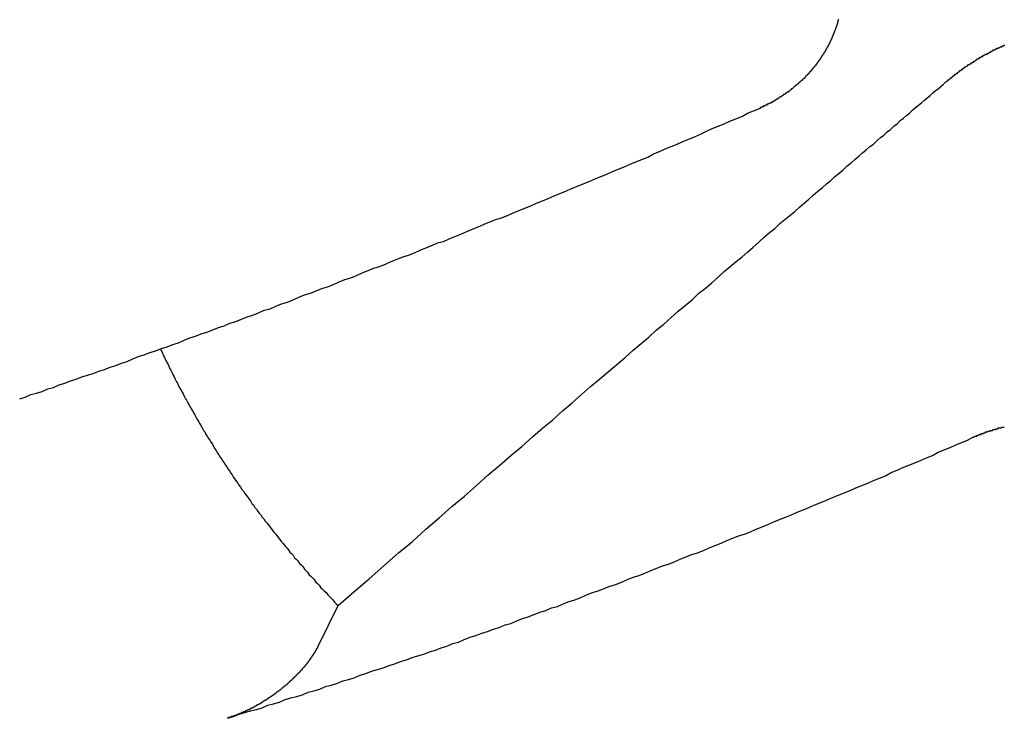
# Model space of a CAD drawing. Extents: x 1107 to 4046, y 937 to 3355.
# Tile 213 of 256: x 2176.025 to 2177.24, y 1796.431 to 1797.293. Entities that reach past the tile are written whole.
import ezdxf

# ---------------------------------------------------------------- set-up
doc = ezdxf.new("R2010")
doc.units = 0
doc.layers.add('KF_VIDA_L___C_REAR', color=7, linetype='CONTINUOUS')

# ---------------------------------------------------------------- blocks, each defined once
blk = doc.blocks.new('KF_VIDA_L___C_REAR')
at = {"layer": 'KF_VIDA_L___C_REAR'}
blk.add_line((-10.585236, 107.307868), (-10.561099, 107.357036), dxfattribs=at)
for points in [[(-9.9439, 108.08, 0), (-9.94408, 108.079, 0), (-9.94426, 108.079, 0), (-9.94444, 108.078, 0), (-9.94463, 108.077, 0), (-9.94481, 108.076, 0), (-9.94501, 108.076, 0), (-9.9452, 108.075, 0), (-9.9454, 108.074, 0), (-9.9456, 108.074, 0), (-9.9458, 108.073, 0), (-9.94601, 108.072, 0), (-9.94622, 108.072, 0), (-9.94643, 108.071, 0), (-9.94665, 108.07, 0), (-9.94687, 108.07, 0), (-9.9471, 108.069, 0), (-9.94732, 108.068, 0), (-9.94756, 108.068, 0), (-9.94779, 108.067, 0), (-9.94803, 108.067, 0), (-9.94827, 108.066, 0), (-9.94851, 108.065, 0), (-9.94876, 108.065, 0), (-9.94901, 108.064, 0), (-9.94927, 108.063, 0), (-9.94953, 108.063, 0), (-9.94979, 108.062, 0), (-9.95006, 108.061, 0), (-9.95032, 108.061, 0), (-9.9506, 108.06, 0), (-9.95087, 108.059, 0), (-9.95115, 108.059, 0), (-9.95143, 108.058, 0), (-9.95172, 108.057, 0), (-9.95201, 108.057, 0), (-9.9523, 108.056, 0), (-9.9526, 108.055, 0), (-9.9529, 108.055, 0), (-9.9532, 108.054, 0), (-9.9535, 108.053, 0), (-9.95381, 108.053, 0), (-9.95412, 108.052, 0), (-9.95444, 108.051, 0), (-9.95476, 108.051, 0), (-9.95508, 108.05, 0), (-9.95541, 108.049, 0), (-9.95574, 108.049, 0), (-9.95607, 108.048, 0), (-9.9564, 108.047, 0), (-9.95674, 108.047, 0), (-9.95708, 108.046, 0), (-9.95743, 108.046, 0), (-9.95778, 108.045, 0), (-9.95813, 108.044, 0), (-9.95848, 108.044, 0), (-9.95884, 108.043, 0), (-9.9592, 108.042, 0), (-9.95957, 108.042, 0), (-9.95994, 108.041, 0), (-9.96031, 108.04, 0), (-9.96068, 108.04, 0), (-9.96106, 108.039, 0), (-9.96144, 108.039, 0), (-9.96182, 108.038, 0), (-9.96221, 108.037, 0), (-9.9626, 108.037, 0), (-9.96299, 108.036, 0), (-9.96339, 108.035, 0), (-9.96379, 108.035, 0), (-9.96419, 108.034, 0), (-9.9646, 108.034, 0), (-9.96501, 108.033, 0), (-9.96542, 108.032, 0), (-9.96584, 108.032, 0), (-9.96625, 108.031, 0), (-9.96668, 108.03, 0), (-9.9671, 108.03, 0), (-9.96753, 108.029, 0), (-9.96796, 108.029, 0), (-9.96839, 108.028, 0), (-9.96883, 108.027, 0), (-9.96927, 108.027, 0), (-9.96971, 108.026, 0), (-9.97016, 108.026, 0), (-9.97061, 108.025, 0), (-9.97106, 108.024, 0), (-9.97152, 108.024, 0), (-9.97198, 108.023, 0), (-9.97244, 108.023, 0), (-9.9729, 108.022, 0), (-9.97337, 108.021, 0), (-9.97384, 108.021, 0), (-9.97432, 108.02, 0), (-9.97479, 108.02, 0), (-9.97527, 108.019, 0), (-9.97575, 108.019, 0), (-9.97624, 108.018, 0), (-9.97673, 108.017, 0), (-9.97722, 108.017, 0), (-9.97771, 108.016, 0), (-9.97821, 108.016, 0), (-9.97871, 108.015, 0), (-9.97922, 108.015, 0), (-9.97972, 108.014, 0), (-9.98023, 108.013, 0), (-9.98074, 108.013, 0), (-9.98126, 108.012, 0), (-9.98178, 108.012, 0), (-9.9823, 108.011, 0), (-9.98282, 108.011, 0), (-9.98335, 108.01, 0), (-9.98388, 108.01, 0), (-9.98441, 108.009, 0), (-9.98495, 108.008, 0), (-9.98548, 108.008, 0), (-9.98602, 108.007, 0), (-9.98657, 108.007, 0), (-9.98711, 108.006, 0), (-9.98766, 108.006, 0), (-9.98821, 108.005, 0), (-9.98877, 108.005, 0), (-9.98932, 108.004, 0), (-9.98988, 108.004, 0), (-9.99044, 108.003, 0), (-9.99101, 108.003, 0), (-9.99157, 108.002, 0), (-9.99214, 108.002, 0), (-9.99271, 108.001, 0), (-9.99329, 108.001, 0), (-9.99386, 108, 0), (-9.99444, 108, 0), (-9.99502, 107.999, 0), (-9.9956, 107.999, 0), (-9.99619, 107.998, 0), (-9.99677, 107.998, 0), (-9.99736, 107.997, 0), (-9.99796, 107.997, 0), (-9.99855, 107.996, 0), (-9.99915, 107.996, 0), (-9.99974, 107.995, 0), (-10.0003, 107.995, 0), (-10.0009, 107.994, 0), (-10.0016, 107.994, 0), (-10.0022, 107.993, 0), (-10.0028, 107.993, 0), (-10.0034, 107.992, 0), (-10.004, 107.992, 0), (-10.0046, 107.991, 0), (-10.0052, 107.991, 0), (-10.0058, 107.99, 0), (-10.0065, 107.99, 0), (-10.0071, 107.99, 0), (-10.0077, 107.989, 0), (-10.0083, 107.989, 0), (-10.009, 107.988, 0), (-10.0096, 107.988, 0), (-10.0102, 107.987, 0), (-10.0108, 107.987, 0), (-10.0115, 107.987, 0), (-10.0121, 107.986, 0), (-10.0128, 107.986, 0), (-10.0134, 107.985, 0), (-10.014, 107.985, 0), (-10.0147, 107.984, 0), (-10.0153, 107.984, 0), (-10.016, 107.984, 0), (-10.0166, 107.983, 0), (-10.0173, 107.983, 0), (-10.0179, 107.982, 0), (-10.0186, 107.982, 0), (-10.0192, 107.982, 0), (-10.0199, 107.981, 0), (-10.0205, 107.981, 0), (-10.0212, 107.98, 0), (-10.0218, 107.98, 0), (-10.0225, 107.98, 0), (-10.0231, 107.979, 0), (-10.0238, 107.979, 0), (-10.0245, 107.978, 0), (-10.0251, 107.978, 0), (-10.0258, 107.978, 0), (-10.0265, 107.977, 0), (-10.0271, 107.977, 0), (-10.0278, 107.977, 0), (-10.0285, 107.976, 0), (-10.0291, 107.976, 0), (-10.0298, 107.976, 0), (-10.0305, 107.975, 0), (-10.0312, 107.975, 0), (-10.0318, 107.975, 0), (-10.0325, 107.974, 0), (-10.0332, 107.974, 0), (-10.0339, 107.974, 0), (-10.0345, 107.973, 0), (-10.0352, 107.973, 0), (-10.0359, 107.973, 0), (-10.0366, 107.972, 0), (-10.0373, 107.972, 0), (-10.0379, 107.972, 0), (-10.0386, 107.971, 0), (-10.0393, 107.971, 0), (-10.04, 107.971, 0), (-10.0407, 107.97, 0), (-10.0414, 107.97, 0)], [(-9.81101, 108.003, 0), (-9.81022, 108.003, 0), (-9.80943, 108.004, 0), (-9.80863, 108.005, 0), (-9.80784, 108.005, 0), (-9.80704, 108.006, 0), (-9.80624, 108.007, 0), (-9.80544, 108.007, 0), (-9.80464, 108.008, 0), (-9.80383, 108.008, 0), (-9.80303, 108.009, 0), (-9.80222, 108.01, 0), (-9.80141, 108.01, 0), (-9.8006, 108.011, 0), (-9.79978, 108.012, 0), (-9.79897, 108.012, 0), (-9.79815, 108.013, 0), (-9.79734, 108.013, 0), (-9.79652, 108.014, 0), (-9.7957, 108.015, 0), (-9.79488, 108.015, 0), (-9.79405, 108.016, 0), (-9.79323, 108.017, 0), (-9.7924, 108.017, 0), (-9.79158, 108.018, 0), (-9.79075, 108.018, 0), (-9.78992, 108.019, 0), (-9.78909, 108.02, 0), (-9.78825, 108.02, 0), (-9.78742, 108.021, 0), (-9.78659, 108.021, 0), (-9.78575, 108.022, 0), (-9.78491, 108.022, 0), (-9.78408, 108.023, 0), (-9.78324, 108.024, 0), (-9.7824, 108.024, 0), (-9.78156, 108.025, 0), (-9.78072, 108.025, 0), (-9.77987, 108.026, 0), (-9.77903, 108.026, 0), (-9.77818, 108.027, 0), (-9.77734, 108.027, 0), (-9.77649, 108.028, 0), (-9.77565, 108.028, 0), (-9.7748, 108.029, 0), (-9.77395, 108.03, 0), (-9.7731, 108.03, 0), (-9.77225, 108.031, 0), (-9.7714, 108.031, 0), (-9.77055, 108.032, 0), (-9.7697, 108.032, 0), (-9.76884, 108.033, 0), (-9.76799, 108.033, 0), (-9.76714, 108.034, 0), (-9.76628, 108.034, 0), (-9.76543, 108.035, 0), (-9.76457, 108.035, 0), (-9.76372, 108.036, 0), (-9.76286, 108.036, 0), (-9.76201, 108.037, 0), (-9.76115, 108.037, 0), (-9.76029, 108.037, 0), (-9.75944, 108.038, 0), (-9.75858, 108.038, 0), (-9.75772, 108.039, 0), (-9.75686, 108.039, 0), (-9.75601, 108.04, 0), (-9.75515, 108.04, 0), (-9.75429, 108.041, 0), (-9.75343, 108.041, 0), (-9.75257, 108.042, 0), (-9.75172, 108.042, 0), (-9.75086, 108.042, 0), (-9.75, 108.043, 0), (-9.74914, 108.043, 0), (-9.74828, 108.044, 0), (-9.74742, 108.044, 0), (-9.74657, 108.044, 0), (-9.74571, 108.045, 0), (-9.74485, 108.045, 0), (-9.74398, 108.046, 0), (-9.74311, 108.046, 0), (-9.74224, 108.046, 0), (-9.74136, 108.047, 0), (-9.74049, 108.047, 0), (-9.7396, 108.048, 0), (-9.73872, 108.048, 0)], [(-10.5611, 107.357, 0), (-10.5416, 107.374, 0), (-10.5227, 107.39, 0), (-10.5044, 107.406, 0), (-10.4866, 107.422, 0), (-10.4693, 107.436, 0), (-10.4526, 107.451, 0), (-10.4363, 107.465, 0), (-10.4205, 107.479, 0), (-10.4052, 107.492, 0), (-10.3902, 107.505, 0), (-10.3757, 107.518, 0), (-10.3615, 107.53, 0), (-10.3478, 107.542, 0), (-10.3344, 107.553, 0), (-10.3213, 107.565, 0), (-10.3086, 107.576, 0), (-10.2962, 107.586, 0), (-10.2841, 107.597, 0), (-10.2723, 107.607, 0), (-10.2607, 107.617, 0), (-10.2495, 107.627, 0), (-10.2385, 107.636, 0), (-10.2278, 107.645, 0), (-10.2173, 107.654, 0), (-10.2071, 107.663, 0), (-10.1971, 107.672, 0), (-10.1873, 107.68, 0), (-10.1777, 107.688, 0), (-10.1684, 107.697, 0), (-10.1592, 107.704, 0), (-10.1502, 107.712, 0), (-10.1414, 107.72, 0), (-10.1328, 107.727, 0), (-10.1244, 107.734, 0), (-10.1162, 107.742, 0), (-10.1081, 107.748, 0), (-10.1002, 107.755, 0), (-10.0924, 107.762, 0), (-10.0848, 107.769, 0), (-10.0773, 107.775, 0), (-10.07, 107.781, 0), (-10.0628, 107.787, 0), (-10.0558, 107.793, 0), (-10.0489, 107.799, 0), (-10.0421, 107.805, 0), (-10.0354, 107.811, 0), (-10.0289, 107.817, 0), (-10.0224, 107.822, 0), (-10.0161, 107.828, 0), (-10.0099, 107.833, 0), (-10.0038, 107.838, 0), (-9.99782, 107.843, 0), (-9.99193, 107.848, 0), (-9.98614, 107.853, 0), (-9.98045, 107.858, 0), (-9.97485, 107.863, 0), (-9.96934, 107.868, 0), (-9.96393, 107.872, 0), (-9.9586, 107.877, 0), (-9.95335, 107.881, 0), (-9.94819, 107.886, 0), (-9.94312, 107.89, 0), (-9.93812, 107.894, 0), (-9.9332, 107.899, 0), (-9.92835, 107.903, 0), (-9.92358, 107.907, 0), (-9.91888, 107.911, 0), (-9.91425, 107.915, 0), (-9.90969, 107.919, 0), (-9.9052, 107.923, 0), (-9.90077, 107.926, 0), (-9.89641, 107.93, 0), (-9.89211, 107.934, 0), (-9.88788, 107.937, 0), (-9.8837, 107.941, 0), (-9.87958, 107.944, 0), (-9.87552, 107.948, 0), (-9.87151, 107.951, 0), (-9.86756, 107.955, 0), (-9.86367, 107.958, 0), (-9.85983, 107.961, 0), (-9.85604, 107.964, 0), (-9.85229, 107.968, 0), (-9.8486, 107.971, 0), (-9.84496, 107.974, 0), (-9.84137, 107.977, 0), (-9.83782, 107.98, 0), (-9.83432, 107.983, 0), (-9.83086, 107.986, 0), (-9.82745, 107.989, 0), (-9.82408, 107.992, 0), (-9.82075, 107.994, 0), (-9.81746, 107.997, 0), (-9.81422, 108, 0), (-9.81101, 108.003, 0)], [(-10.9537, 107.612, 0), (-10.9468, 107.614, 0), (-10.9398, 107.617, 0), (-10.9329, 107.619, 0), (-10.9259, 107.621, 0), (-10.9189, 107.624, 0), (-10.912, 107.626, 0), (-10.905, 107.629, 0), (-10.898, 107.631, 0), (-10.8911, 107.634, 0), (-10.8841, 107.636, 0), (-10.8771, 107.639, 0), (-10.8701, 107.641, 0), (-10.8631, 107.643, 0), (-10.8561, 107.646, 0), (-10.8491, 107.648, 0), (-10.8421, 107.651, 0), (-10.8351, 107.653, 0), (-10.8281, 107.656, 0), (-10.8211, 107.658, 0), (-10.8141, 107.661, 0), (-10.8071, 107.664, 0), (-10.8001, 107.666, 0), (-10.793, 107.669, 0), (-10.786, 107.671, 0), (-10.779, 107.674, 0), (-10.772, 107.676, 0), (-10.7649, 107.679, 0), (-10.7579, 107.681, 0), (-10.7508, 107.684, 0), (-10.7438, 107.687, 0), (-10.7368, 107.689, 0), (-10.7297, 107.692, 0), (-10.7227, 107.694, 0), (-10.7156, 107.697, 0), (-10.7085, 107.7, 0), (-10.7015, 107.702, 0), (-10.6944, 107.705, 0), (-10.6873, 107.707, 0), (-10.6803, 107.71, 0), (-10.6732, 107.713, 0), (-10.6661, 107.715, 0), (-10.659, 107.718, 0), (-10.652, 107.721, 0), (-10.6449, 107.723, 0), (-10.6378, 107.726, 0), (-10.6307, 107.729, 0), (-10.6236, 107.731, 0), (-10.6165, 107.734, 0), (-10.6094, 107.737, 0), (-10.6023, 107.74, 0), (-10.5952, 107.742, 0), (-10.5881, 107.745, 0), (-10.581, 107.748, 0), (-10.5739, 107.75, 0), (-10.5668, 107.753, 0), (-10.5596, 107.756, 0), (-10.5525, 107.759, 0), (-10.5454, 107.761, 0), (-10.5383, 107.764, 0), (-10.5312, 107.767, 0), (-10.524, 107.77, 0), (-10.5169, 107.773, 0), (-10.5098, 107.775, 0), (-10.5026, 107.778, 0), (-10.4955, 107.781, 0), (-10.4883, 107.784, 0), (-10.4812, 107.787, 0), (-10.474, 107.789, 0), (-10.4669, 107.792, 0), (-10.4597, 107.795, 0), (-10.4526, 107.798, 0), (-10.4454, 107.801, 0), (-10.4383, 107.804, 0), (-10.4311, 107.806, 0), (-10.4239, 107.809, 0), (-10.4168, 107.812, 0), (-10.4096, 107.815, 0), (-10.4024, 107.818, 0), (-10.3953, 107.821, 0), (-10.3881, 107.824, 0), (-10.3809, 107.827, 0), (-10.3737, 107.83, 0), (-10.3666, 107.833, 0), (-10.3594, 107.835, 0), (-10.3522, 107.838, 0), (-10.345, 107.841, 0), (-10.3378, 107.844, 0), (-10.3306, 107.847, 0), (-10.3234, 107.85, 0), (-10.3162, 107.853, 0), (-10.309, 107.856, 0), (-10.3018, 107.859, 0), (-10.2946, 107.862, 0), (-10.2874, 107.865, 0), (-10.2802, 107.868, 0), (-10.273, 107.871, 0), (-10.2658, 107.874, 0), (-10.2586, 107.877, 0), (-10.2514, 107.88, 0), (-10.2441, 107.883, 0), (-10.2369, 107.886, 0), (-10.2297, 107.889, 0), (-10.2225, 107.892, 0), (-10.2153, 107.895, 0), (-10.208, 107.898, 0), (-10.2008, 107.901, 0), (-10.1936, 107.904, 0), (-10.1863, 107.907, 0), (-10.1791, 107.91, 0), (-10.1719, 107.914, 0), (-10.1646, 107.917, 0), (-10.1574, 107.92, 0), (-10.1502, 107.923, 0), (-10.1429, 107.926, 0), (-10.1357, 107.929, 0), (-10.1284, 107.932, 0), (-10.1212, 107.935, 0), (-10.1139, 107.938, 0), (-10.1067, 107.942, 0), (-10.0994, 107.945, 0), (-10.0922, 107.948, 0), (-10.0849, 107.951, 0), (-10.0777, 107.954, 0), (-10.0704, 107.957, 0), (-10.0632, 107.96, 0), (-10.0559, 107.964, 0), (-10.0486, 107.967, 0), (-10.0414, 107.97, 0)], [(-10.7801, 107.673, 0), (-10.7788, 107.671, 0), (-10.7776, 107.668, 0), (-10.7763, 107.665, 0), (-10.775, 107.663, 0), (-10.7737, 107.66, 0), (-10.7724, 107.657, 0), (-10.7711, 107.655, 0), (-10.7698, 107.652, 0), (-10.7685, 107.649, 0), (-10.7672, 107.647, 0), (-10.7658, 107.644, 0), (-10.7645, 107.641, 0), (-10.7631, 107.639, 0), (-10.7618, 107.636, 0), (-10.7604, 107.633, 0), (-10.7591, 107.631, 0), (-10.7577, 107.628, 0), (-10.7563, 107.625, 0), (-10.7549, 107.623, 0), (-10.7535, 107.62, 0), (-10.7521, 107.618, 0), (-10.7507, 107.615, 0), (-10.7493, 107.612, 0), (-10.7478, 107.61, 0), (-10.7464, 107.607, 0), (-10.7449, 107.605, 0), (-10.7435, 107.602, 0), (-10.742, 107.599, 0), (-10.7406, 107.597, 0), (-10.7391, 107.594, 0), (-10.7376, 107.592, 0), (-10.7361, 107.589, 0), (-10.7346, 107.586, 0), (-10.7331, 107.584, 0), (-10.7316, 107.581, 0), (-10.7301, 107.579, 0), (-10.7286, 107.576, 0), (-10.7271, 107.573, 0), (-10.7255, 107.571, 0), (-10.724, 107.568, 0), (-10.7224, 107.566, 0), (-10.7209, 107.563, 0), (-10.7193, 107.561, 0), (-10.7177, 107.558, 0), (-10.7161, 107.556, 0), (-10.7145, 107.553, 0), (-10.7129, 107.55, 0), (-10.7113, 107.548, 0), (-10.7097, 107.545, 0), (-10.7081, 107.543, 0), (-10.7065, 107.54, 0), (-10.7049, 107.538, 0), (-10.7032, 107.535, 0), (-10.7016, 107.533, 0), (-10.6999, 107.53, 0), (-10.6983, 107.528, 0), (-10.6966, 107.525, 0), (-10.6949, 107.523, 0), (-10.6933, 107.52, 0), (-10.6916, 107.518, 0), (-10.6899, 107.515, 0), (-10.6882, 107.513, 0), (-10.6865, 107.51, 0), (-10.6848, 107.508, 0), (-10.683, 107.505, 0), (-10.6813, 107.503, 0), (-10.6796, 107.5, 0), (-10.6778, 107.498, 0), (-10.6761, 107.495, 0), (-10.6743, 107.493, 0), (-10.6726, 107.491, 0), (-10.6708, 107.488, 0), (-10.669, 107.486, 0), (-10.6672, 107.483, 0), (-10.6654, 107.481, 0), (-10.6636, 107.478, 0), (-10.6618, 107.476, 0), (-10.66, 107.473, 0), (-10.6582, 107.471, 0), (-10.6564, 107.469, 0), (-10.6546, 107.466, 0), (-10.6527, 107.464, 0), (-10.6509, 107.461, 0), (-10.649, 107.459, 0), (-10.6472, 107.457, 0), (-10.6453, 107.454, 0), (-10.6434, 107.452, 0), (-10.6416, 107.449, 0), (-10.6397, 107.447, 0), (-10.6378, 107.445, 0), (-10.6359, 107.442, 0), (-10.634, 107.44, 0), (-10.6321, 107.437, 0), (-10.6302, 107.435, 0), (-10.6282, 107.433, 0), (-10.6263, 107.43, 0), (-10.6244, 107.428, 0), (-10.6224, 107.426, 0), (-10.6205, 107.423, 0), (-10.6185, 107.421, 0), (-10.6165, 107.419, 0), (-10.6146, 107.416, 0), (-10.6126, 107.414, 0), (-10.6106, 107.412, 0), (-10.6086, 107.409, 0), (-10.6066, 107.407, 0), (-10.6046, 107.405, 0), (-10.6026, 107.402, 0), (-10.6006, 107.4, 0), (-10.5986, 107.398, 0), (-10.5966, 107.395, 0), (-10.5945, 107.393, 0), (-10.5925, 107.391, 0), (-10.5904, 107.389, 0), (-10.5884, 107.386, 0), (-10.5863, 107.384, 0), (-10.5842, 107.382, 0), (-10.5822, 107.379, 0), (-10.5801, 107.377, 0), (-10.578, 107.375, 0), (-10.5759, 107.373, 0), (-10.5738, 107.37, 0), (-10.5717, 107.368, 0), (-10.5696, 107.366, 0), (-10.5675, 107.364, 0), (-10.5654, 107.361, 0), (-10.5632, 107.359, 0), (-10.5611, 107.357, 0)], [(-9.77722, 107.565, 0), (-9.77653, 107.565, 0), (-9.77584, 107.565, 0), (-9.77515, 107.566, 0), (-9.77445, 107.566, 0), (-9.77375, 107.566, 0), (-9.77305, 107.566, 0), (-9.77235, 107.567, 0), (-9.77164, 107.567, 0), (-9.77093, 107.567, 0), (-9.77022, 107.568, 0), (-9.7695, 107.568, 0), (-9.76879, 107.568, 0), (-9.76807, 107.568, 0), (-9.76735, 107.569, 0), (-9.76662, 107.569, 0), (-9.7659, 107.569, 0), (-9.76517, 107.569, 0), (-9.76444, 107.57, 0), (-9.76371, 107.57, 0), (-9.76297, 107.57, 0), (-9.76224, 107.571, 0), (-9.7615, 107.571, 0), (-9.76076, 107.571, 0), (-9.76001, 107.571, 0), (-9.75927, 107.572, 0), (-9.75852, 107.572, 0), (-9.75777, 107.572, 0), (-9.75702, 107.572, 0), (-9.75627, 107.573, 0), (-9.75551, 107.573, 0), (-9.75475, 107.573, 0), (-9.754, 107.573, 0), (-9.75323, 107.574, 0), (-9.75247, 107.574, 0), (-9.75171, 107.574, 0), (-9.75094, 107.574, 0), (-9.75017, 107.574, 0), (-9.7494, 107.575, 0), (-9.74863, 107.575, 0), (-9.74786, 107.575, 0), (-9.74708, 107.575, 0), (-9.7463, 107.576, 0), (-9.74552, 107.576, 0), (-9.74474, 107.576, 0), (-9.74396, 107.576, 0), (-9.74318, 107.576, 0), (-9.74239, 107.577, 0), (-9.74161, 107.577, 0), (-9.74082, 107.577, 0), (-9.74003, 107.577, 0), (-9.73924, 107.577, 0)], [(-10.6972, 107.218, 0), (-10.6901, 107.22, 0), (-10.6831, 107.223, 0), (-10.676, 107.225, 0), (-10.6689, 107.227, 0), (-10.6618, 107.229, 0), (-10.6547, 107.231, 0), (-10.6476, 107.234, 0), (-10.6405, 107.236, 0), (-10.6334, 107.238, 0), (-10.6263, 107.241, 0), (-10.6192, 107.243, 0), (-10.6121, 107.245, 0), (-10.605, 107.247, 0), (-10.5979, 107.25, 0), (-10.5908, 107.252, 0), (-10.5837, 107.254, 0), (-10.5766, 107.257, 0), (-10.5695, 107.259, 0), (-10.5624, 107.261, 0), (-10.5552, 107.264, 0), (-10.5481, 107.266, 0), (-10.541, 107.268, 0), (-10.5339, 107.271, 0), (-10.5267, 107.273, 0), (-10.5196, 107.276, 0), (-10.5125, 107.278, 0), (-10.5053, 107.28, 0), (-10.4982, 107.283, 0), (-10.4911, 107.285, 0), (-10.4839, 107.288, 0), (-10.4768, 107.29, 0), (-10.4696, 107.293, 0), (-10.4625, 107.295, 0), (-10.4553, 107.297, 0), (-10.4482, 107.3, 0), (-10.441, 107.302, 0), (-10.4339, 107.305, 0), (-10.4267, 107.307, 0), (-10.4196, 107.31, 0), (-10.4124, 107.312, 0), (-10.4053, 107.315, 0), (-10.3981, 107.318, 0), (-10.3909, 107.32, 0), (-10.3838, 107.323, 0), (-10.3766, 107.325, 0), (-10.3694, 107.328, 0), (-10.3623, 107.33, 0), (-10.3551, 107.333, 0), (-10.3479, 107.335, 0), (-10.3407, 107.338, 0), (-10.3336, 107.341, 0), (-10.3264, 107.343, 0), (-10.3192, 107.346, 0), (-10.312, 107.349, 0), (-10.3048, 107.351, 0), (-10.2976, 107.354, 0), (-10.2905, 107.356, 0), (-10.2833, 107.359, 0), (-10.2761, 107.362, 0), (-10.2689, 107.364, 0), (-10.2617, 107.367, 0), (-10.2545, 107.37, 0), (-10.2473, 107.373, 0), (-10.2401, 107.375, 0), (-10.2329, 107.378, 0), (-10.2257, 107.381, 0), (-10.2185, 107.383, 0), (-10.2113, 107.386, 0), (-10.2041, 107.389, 0), (-10.1969, 107.392, 0), (-10.1897, 107.394, 0), (-10.1825, 107.397, 0), (-10.1753, 107.4, 0), (-10.168, 107.403, 0), (-10.1608, 107.406, 0), (-10.1536, 107.408, 0), (-10.1464, 107.411, 0), (-10.1392, 107.414, 0), (-10.132, 107.417, 0), (-10.1248, 107.42, 0), (-10.1175, 107.422, 0), (-10.1103, 107.425, 0), (-10.1031, 107.428, 0), (-10.0959, 107.431, 0), (-10.0886, 107.434, 0), (-10.0814, 107.437, 0), (-10.0742, 107.44, 0), (-10.067, 107.443, 0), (-10.0597, 107.445, 0), (-10.0525, 107.448, 0), (-10.0453, 107.451, 0), (-10.038, 107.454, 0), (-10.0308, 107.457, 0), (-10.0236, 107.46, 0), (-10.0164, 107.463, 0), (-10.0091, 107.466, 0), (-10.0019, 107.469, 0), (-9.99464, 107.472, 0), (-9.98741, 107.475, 0), (-9.98017, 107.478, 0), (-9.97293, 107.481, 0), (-9.96569, 107.484, 0), (-9.95845, 107.487, 0), (-9.95121, 107.49, 0), (-9.94397, 107.493, 0), (-9.93672, 107.496, 0), (-9.92948, 107.499, 0), (-9.92223, 107.502, 0), (-9.91499, 107.505, 0), (-9.90774, 107.508, 0), (-9.9005, 107.511, 0), (-9.89325, 107.514, 0), (-9.886, 107.517, 0), (-9.87875, 107.521, 0), (-9.87151, 107.524, 0), (-9.86426, 107.527, 0), (-9.85701, 107.53, 0), (-9.84976, 107.533, 0), (-9.8425, 107.536, 0), (-9.83525, 107.539, 0), (-9.828, 107.542, 0), (-9.82075, 107.546, 0), (-9.81349, 107.549, 0), (-9.80624, 107.552, 0), (-9.79899, 107.555, 0), (-9.79173, 107.558, 0), (-9.78448, 107.561, 0), (-9.77722, 107.565, 0)], [(-10.5852, 107.308, 0), (-10.5854, 107.308, 0), (-10.5856, 107.307, 0), (-10.5857, 107.307, 0), (-10.5859, 107.307, 0), (-10.5861, 107.306, 0), (-10.5863, 107.306, 0), (-10.5865, 107.305, 0), (-10.5866, 107.305, 0), (-10.5868, 107.305, 0), (-10.587, 107.304, 0), (-10.5872, 107.304, 0), (-10.5874, 107.304, 0), (-10.5876, 107.303, 0), (-10.5878, 107.303, 0), (-10.588, 107.303, 0), (-10.5882, 107.302, 0), (-10.5884, 107.302, 0), (-10.5886, 107.302, 0), (-10.5888, 107.301, 0), (-10.589, 107.301, 0), (-10.5892, 107.301, 0), (-10.5894, 107.3, 0), (-10.5896, 107.3, 0), (-10.5898, 107.299, 0), (-10.5901, 107.299, 0), (-10.5903, 107.299, 0), (-10.5905, 107.298, 0), (-10.5907, 107.298, 0), (-10.5909, 107.298, 0), (-10.5912, 107.297, 0), (-10.5914, 107.297, 0), (-10.5916, 107.297, 0), (-10.5919, 107.296, 0), (-10.5921, 107.296, 0), (-10.5923, 107.296, 0), (-10.5926, 107.295, 0), (-10.5928, 107.295, 0), (-10.593, 107.295, 0), (-10.5933, 107.294, 0), (-10.5935, 107.294, 0), (-10.5937, 107.293, 0), (-10.594, 107.293, 0), (-10.5942, 107.293, 0), (-10.5945, 107.292, 0), (-10.5947, 107.292, 0), (-10.595, 107.292, 0), (-10.5952, 107.291, 0), (-10.5955, 107.291, 0), (-10.5957, 107.291, 0), (-10.596, 107.29, 0), (-10.5962, 107.29, 0), (-10.5965, 107.29, 0), (-10.5967, 107.289, 0), (-10.597, 107.289, 0), (-10.5972, 107.289, 0), (-10.5975, 107.288, 0), (-10.5977, 107.288, 0), (-10.598, 107.287, 0), (-10.5983, 107.287, 0), (-10.5985, 107.287, 0), (-10.5988, 107.286, 0), (-10.599, 107.286, 0), (-10.5993, 107.286, 0), (-10.5996, 107.285, 0), (-10.5998, 107.285, 0), (-10.6001, 107.285, 0), (-10.6004, 107.284, 0), (-10.6006, 107.284, 0), (-10.6009, 107.284, 0), (-10.6012, 107.283, 0), (-10.6014, 107.283, 0), (-10.6017, 107.283, 0), (-10.602, 107.282, 0), (-10.6022, 107.282, 0), (-10.6025, 107.282, 0), (-10.6028, 107.281, 0), (-10.603, 107.281, 0), (-10.6033, 107.281, 0), (-10.6036, 107.28, 0), (-10.6039, 107.28, 0), (-10.6042, 107.28, 0), (-10.6045, 107.28, 0), (-10.6048, 107.279, 0), (-10.605, 107.279, 0), (-10.6053, 107.278, 0), (-10.6056, 107.278, 0), (-10.6059, 107.278, 0), (-10.6062, 107.277, 0), (-10.6065, 107.277, 0), (-10.6068, 107.277, 0), (-10.6072, 107.276, 0), (-10.6075, 107.276, 0), (-10.6078, 107.276, 0), (-10.6081, 107.275, 0), (-10.6084, 107.275, 0), (-10.6087, 107.275, 0), (-10.609, 107.274, 0), (-10.6094, 107.274, 0), (-10.6097, 107.274, 0), (-10.61, 107.273, 0), (-10.6103, 107.273, 0), (-10.6107, 107.273, 0), (-10.611, 107.272, 0), (-10.6113, 107.272, 0), (-10.6117, 107.272, 0), (-10.612, 107.271, 0), (-10.6123, 107.271, 0), (-10.6127, 107.271, 0), (-10.613, 107.27, 0), (-10.6133, 107.27, 0), (-10.6137, 107.27, 0), (-10.614, 107.269, 0), (-10.6144, 107.269, 0), (-10.6147, 107.269, 0), (-10.6151, 107.268, 0), (-10.6154, 107.268, 0), (-10.6158, 107.268, 0), (-10.6161, 107.267, 0), (-10.6165, 107.267, 0), (-10.6168, 107.267, 0), (-10.6172, 107.266, 0), (-10.6175, 107.266, 0), (-10.6179, 107.266, 0), (-10.6182, 107.265, 0), (-10.6186, 107.265, 0), (-10.6189, 107.265, 0), (-10.6193, 107.264, 0), (-10.6197, 107.264, 0), (-10.62, 107.264, 0), (-10.6204, 107.263, 0), (-10.6207, 107.263, 0), (-10.6211, 107.263, 0), (-10.6215, 107.262, 0), (-10.6218, 107.262, 0), (-10.6222, 107.262, 0), (-10.6225, 107.261, 0), (-10.6229, 107.261, 0), (-10.6233, 107.261, 0), (-10.6236, 107.26, 0), (-10.624, 107.26, 0), (-10.6244, 107.26, 0), (-10.6247, 107.259, 0), (-10.6251, 107.259, 0), (-10.6255, 107.259, 0), (-10.6258, 107.258, 0), (-10.6262, 107.258, 0), (-10.6266, 107.258, 0), (-10.6269, 107.257, 0), (-10.6273, 107.257, 0), (-10.6276, 107.257, 0), (-10.628, 107.257, 0), (-10.6284, 107.256, 0), (-10.6287, 107.256, 0), (-10.6291, 107.256, 0), (-10.6295, 107.255, 0), (-10.6298, 107.255, 0), (-10.6302, 107.255, 0), (-10.6306, 107.254, 0), (-10.6309, 107.254, 0), (-10.6313, 107.254, 0), (-10.6317, 107.254, 0), (-10.632, 107.253, 0), (-10.6324, 107.253, 0), (-10.6327, 107.253, 0), (-10.6331, 107.252, 0), (-10.6335, 107.252, 0), (-10.6338, 107.252, 0), (-10.6342, 107.252, 0), (-10.6346, 107.251, 0), (-10.635, 107.251, 0), (-10.6353, 107.251, 0), (-10.6357, 107.25, 0), (-10.6361, 107.25, 0), (-10.6365, 107.25, 0), (-10.6369, 107.25, 0), (-10.6373, 107.249, 0), (-10.6376, 107.249, 0), (-10.638, 107.249, 0), (-10.6384, 107.248, 0), (-10.6388, 107.248, 0), (-10.6392, 107.248, 0), (-10.6396, 107.248, 0), (-10.64, 107.247, 0), (-10.6404, 107.247, 0), (-10.6408, 107.247, 0), (-10.6412, 107.246, 0), (-10.6416, 107.246, 0), (-10.642, 107.246, 0), (-10.6424, 107.246, 0), (-10.6428, 107.245, 0), (-10.6432, 107.245, 0), (-10.6437, 107.245, 0), (-10.6441, 107.245, 0), (-10.6445, 107.244, 0), (-10.6449, 107.244, 0), (-10.6453, 107.244, 0), (-10.6457, 107.243, 0), (-10.6461, 107.243, 0), (-10.6466, 107.243, 0), (-10.647, 107.243, 0), (-10.6474, 107.242, 0), (-10.6478, 107.242, 0), (-10.6482, 107.242, 0), (-10.6487, 107.241, 0), (-10.6491, 107.241, 0), (-10.6495, 107.241, 0), (-10.6499, 107.241, 0), (-10.6503, 107.24, 0), (-10.6508, 107.24, 0), (-10.6512, 107.24, 0), (-10.6516, 107.24, 0), (-10.652, 107.239, 0), (-10.6525, 107.239, 0), (-10.6529, 107.239, 0), (-10.6533, 107.239, 0), (-10.6537, 107.238, 0), (-10.6542, 107.238, 0), (-10.6546, 107.238, 0), (-10.655, 107.237, 0), (-10.6554, 107.237, 0), (-10.6559, 107.237, 0), (-10.6563, 107.237, 0), (-10.6567, 107.236, 0), (-10.6571, 107.236, 0), (-10.6576, 107.236, 0), (-10.658, 107.236, 0), (-10.6584, 107.235, 0), (-10.6588, 107.235, 0), (-10.6593, 107.235, 0), (-10.6597, 107.235, 0), (-10.6601, 107.234, 0), (-10.6605, 107.234, 0), (-10.661, 107.234, 0), (-10.6614, 107.234, 0), (-10.6618, 107.234, 0), (-10.6622, 107.233, 0), (-10.6626, 107.233, 0), (-10.6631, 107.233, 0), (-10.6635, 107.233, 0), (-10.6639, 107.232, 0), (-10.6643, 107.232, 0), (-10.6647, 107.232, 0), (-10.6651, 107.232, 0), (-10.6655, 107.231, 0), (-10.666, 107.231, 0), (-10.6664, 107.231, 0), (-10.6668, 107.231, 0), (-10.6672, 107.231, 0), (-10.6676, 107.23, 0), (-10.668, 107.23, 0), (-10.6684, 107.23, 0), (-10.6688, 107.23, 0), (-10.6692, 107.23, 0), (-10.6696, 107.229, 0), (-10.67, 107.229, 0), (-10.6704, 107.229, 0), (-10.6708, 107.229, 0), (-10.6712, 107.229, 0), (-10.6716, 107.228, 0), (-10.672, 107.228, 0), (-10.6725, 107.228, 0), (-10.6729, 107.228, 0), (-10.6733, 107.228, 0), (-10.6737, 107.227, 0), (-10.6741, 107.227, 0), (-10.6745, 107.227, 0), (-10.6749, 107.227, 0), (-10.6754, 107.227, 0), (-10.6758, 107.226, 0), (-10.6762, 107.226, 0), (-10.6766, 107.226, 0), (-10.677, 107.226, 0), (-10.6775, 107.226, 0), (-10.6779, 107.225, 0), (-10.6783, 107.225, 0), (-10.6787, 107.225, 0), (-10.6792, 107.225, 0), (-10.6796, 107.225, 0), (-10.68, 107.225, 0), (-10.6805, 107.224, 0), (-10.6809, 107.224, 0), (-10.6813, 107.224, 0), (-10.6817, 107.224, 0), (-10.6822, 107.224, 0), (-10.6826, 107.223, 0), (-10.683, 107.223, 0), (-10.6835, 107.223, 0), (-10.6839, 107.223, 0), (-10.6843, 107.223, 0), (-10.6848, 107.223, 0), (-10.6852, 107.222, 0), (-10.6856, 107.222, 0), (-10.6861, 107.222, 0), (-10.6865, 107.222, 0), (-10.6869, 107.222, 0), (-10.6874, 107.222, 0), (-10.6878, 107.221, 0), (-10.6882, 107.221, 0), (-10.6887, 107.221, 0), (-10.6891, 107.221, 0), (-10.6895, 107.221, 0), (-10.69, 107.221, 0), (-10.6904, 107.22, 0), (-10.6908, 107.22, 0), (-10.6913, 107.22, 0), (-10.6917, 107.22, 0), (-10.6921, 107.22, 0), (-10.6925, 107.22, 0), (-10.693, 107.22, 0), (-10.6934, 107.219, 0), (-10.6938, 107.219, 0), (-10.6943, 107.219, 0), (-10.6947, 107.219, 0), (-10.6951, 107.219, 0), (-10.6955, 107.219, 0), (-10.696, 107.219, 0), (-10.6964, 107.218, 0), (-10.6968, 107.218, 0), (-10.6972, 107.218, 0)]]:
    blk.add_polyline3d(points, dxfattribs=at)

msp = doc.modelspace()

# ---------------------------------------------------------------- block references
at = {"layer": 'KF_VIDA_L___C_REAR'}
msp.add_blockref('KF_VIDA_L___C_REAR', (2186.9791, 1689.2132), dxfattribs=at)

doc.saveas('drawing.dxf')
